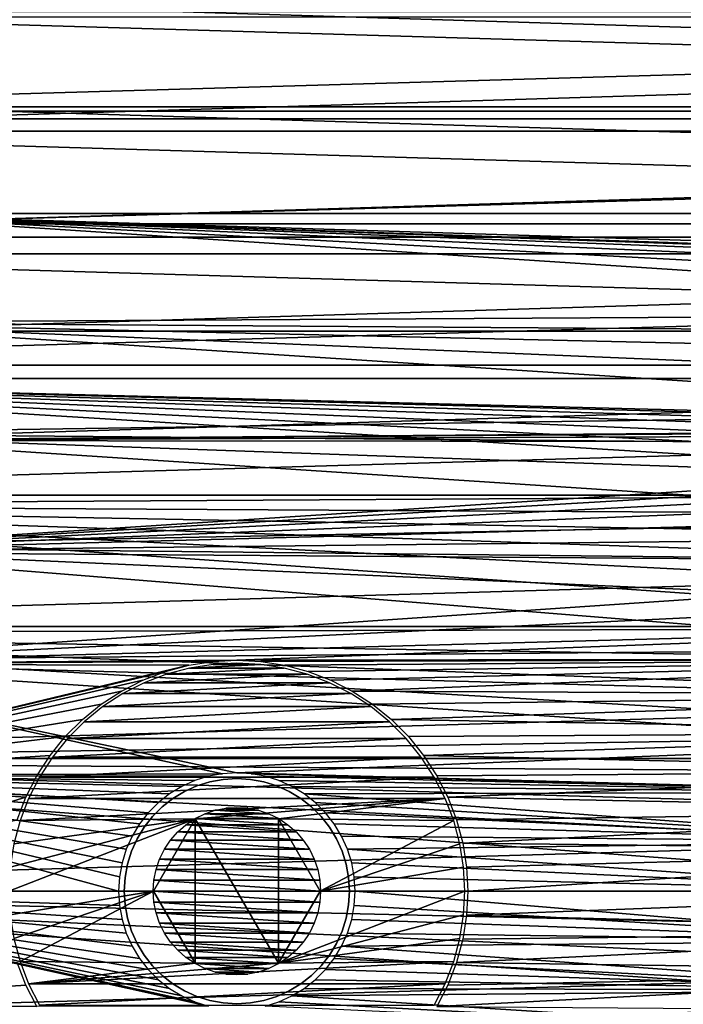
# Model space of a CAD drawing. Header units: millimetres. Extents: x -40 to 40, y -40 to 40.
# Tile 10 of 36: x -26.8 to -15.3, y -2 to 15.1. Entities that reach past the tile are written whole.
import ezdxf

# ---------------------------------------------------------------- set-up
doc = ezdxf.new("R2010")
doc.units = ezdxf.units.MM
doc.header["$LTSCALE"] = 81.481481
for name, color, linetype in [('2', 7, 'CONTINUOUS'), ('23', 7, 'CONTINUOUS'), ('25', 7, 'CONTINUOUS'), ('37', 7, 'CONTINUOUS'), ('38', 7, 'CONTINUOUS'), ('39', 7, 'CONTINUOUS'), ('40', 7, 'CONTINUOUS'), ('41', 7, 'CONTINUOUS'), ('9', 7, 'CONTINUOUS')]:
    doc.layers.add(name, color=color, linetype=linetype)

msp = doc.modelspace()

# ---------------------------------------------------------------- linework, layer by layer
at = {"layer": '2', "color": 239, "linetype": 'Continuous', "true_color": 0x3f2236}
for points in [[(36.27, 15.645), (-37.118, 13.51), (37.118, 13.51), (36.27, 15.645)], [(-36.27, 15.645), (-37.118, 13.51), (36.27, 15.645), (-36.27, 15.645)], [(37.118, 13.51), (-37.841, 11.329), (37.841, 11.329), (37.118, 13.51)], [(-37.118, 13.51), (-37.841, 11.329), (37.118, 13.51), (-37.118, 13.51)], [(37.841, 11.329), (-38.435, 9.109), (38.435, 9.109), (37.841, 11.329)], [(-37.841, 11.329), (-38.435, 9.109), (37.841, 11.329), (-37.841, 11.329)], [(38.435, 9.109), (-38.9, 6.859), (38.9, 6.859), (38.435, 9.109)], [(-38.435, 9.109), (-38.9, 6.859), (38.435, 9.109), (-38.435, 9.109)], [(38.9, 6.859), (-39.233, 4.586), (39.233, 4.586), (38.9, 6.859)], [(-38.9, 6.859), (-39.233, 4.586), (38.9, 6.859), (-38.9, 6.859)], [(-39.233, 4.586), (-39.433, 2.297), (39.233, 4.586), (-39.233, 4.586)], [(39.233, 4.586), (-39.433, 2.297), (39.433, 2.297), (39.233, 4.586)], [(-39.5, 0), (39.5, 0), (39.433, 2.297), (-39.5, 0)], [(-39.433, 2.297), (-39.5, 0), (39.433, 2.297), (-39.433, 2.297)], [(-39.433, -2.297), (39.5, 0), (-39.5, 0), (-39.433, -2.297)], [(39.433, -2.297), (39.5, 0), (-39.433, -2.297), (39.433, -2.297)]]:
    msp.add_3dface(points, dxfattribs=at)
at = {"layer": '23', "color": 7, "linetype": 'Continuous'}
for points in [[(28.192, 15.139, -480), (-29.071, 13.375, -480), (29.071, 13.375, -480), (28.192, 15.139, -480)], [(-28.192, 15.139, -480), (-29.071, 13.375, -480), (28.192, 15.139, -480), (-28.192, 15.139, -480)], [(29.071, 13.375, -480), (-29.839, 11.56, -480), (29.839, 11.56, -480), (29.071, 13.375, -480)], [(-29.071, 13.375, -480), (-29.839, 11.56, -480), (29.071, 13.375, -480), (-29.071, 13.375, -480)], [(29.839, 11.56, -480), (-30.494, 9.701, -480), (30.494, 9.701, -480), (29.839, 11.56, -480)], [(-29.839, 11.56, -480), (-30.494, 9.701, -480), (29.839, 11.56, -480), (-29.839, 11.56, -480)], [(30.494, 9.701, -480), (-31.033, 7.805, -480), (0, 8.05, -480), (30.494, 9.701, -480)], [(-30.494, 9.701, -480), (-31.033, 7.805, -480), (30.494, 9.701, -480), (-30.494, 9.701, -480)], [(0, 8.05, -480), (-31.033, 7.805, -480), (-0.702, 8.019, -480), (0, 8.05, -480)], [(-0.702, 8.019, -480), (-31.033, 7.805, -480), (-1.398, 7.928, -480), (-0.702, 8.019, -480)], [(-1.398, 7.928, -480), (-31.033, 7.805, -480), (-2.083, 7.776, -480), (-1.398, 7.928, -480)], [(-31.033, 7.805, -480), (-31.455, 5.88, -480), (-2.083, 7.776, -480), (-31.033, 7.805, -480)], [(-2.083, 7.776, -480), (-31.455, 5.88, -480), (-2.753, 7.565, -480), (-2.083, 7.776, -480)], [(-2.753, 7.565, -480), (-31.455, 5.88, -480), (-3.402, 7.296, -480), (-2.753, 7.565, -480)], [(-3.402, 7.296, -480), (-31.455, 5.88, -480), (-4.025, 6.972, -480), (-3.402, 7.296, -480)], [(-4.025, 6.972, -480), (-31.455, 5.88, -480), (-4.617, 6.594, -480), (-4.025, 6.972, -480)], [(-4.617, 6.594, -480), (-31.455, 5.88, -480), (-5.174, 6.167, -480), (-4.617, 6.594, -480)], [(-5.174, 6.167, -480), (-31.455, 5.88, -480), (-5.692, 5.692, -480), (-5.174, 6.167, -480)], [(-31.455, 5.88, -480), (-31.757, 3.932, -480), (-5.692, 5.692, -480), (-31.455, 5.88, -480)], [(-5.692, 5.692, -480), (-31.757, 3.932, -480), (-6.167, 5.174, -480), (-5.692, 5.692, -480)], [(-6.167, 5.174, -480), (-31.757, 3.932, -480), (-6.594, 4.617, -480), (-6.167, 5.174, -480)], [(-31.757, 3.932, -480), (-23, 4, -480), (-6.594, 4.617, -480), (-31.757, 3.932, -480)], [(-6.594, 4.617, -480), (-23, 4, -480), (-6.972, 4.025, -480), (-6.594, 4.617, -480)], [(-31.939, 1.97, -480), (-23.832, 3.913, -480), (-31.757, 3.932, -480), (-31.939, 1.97, -480)], [(-23.418, 3.978, -480), (-23, 4, -480), (-31.757, 3.932, -480), (-23.418, 3.978, -480)], [(-23.832, 3.913, -480), (-23.418, 3.978, -480), (-31.757, 3.932, -480), (-23.832, 3.913, -480)], [(-23, 4, -480), (-22.582, 3.978, -480), (-6.972, 4.025, -480), (-23, 4, -480)], [(-22.582, 3.978, -480), (-22.168, 3.913, -480), (-6.972, 4.025, -480), (-22.582, 3.978, -480)], [(-22.168, 3.913, -480), (-21.764, 3.804, -480), (-6.972, 4.025, -480), (-22.168, 3.913, -480)], [(-21.764, 3.804, -480), (-21.373, 3.654, -480), (-6.972, 4.025, -480), (-21.764, 3.804, -480)], [(-21.373, 3.654, -480), (-21, 3.464, -480), (-6.972, 4.025, -480), (-21.373, 3.654, -480)], [(-6.972, 4.025, -480), (-21, 3.464, -480), (-7.296, 3.402, -480), (-6.972, 4.025, -480)], [(-24.236, 3.804, -480), (-23.832, 3.913, -480), (-31.939, 1.97, -480), (-24.236, 3.804, -480)], [(-24.627, 3.654, -480), (-24.236, 3.804, -480), (-31.939, 1.97, -480), (-24.627, 3.654, -480)], [(-25, 3.464, -480), (-24.627, 3.654, -480), (-31.939, 1.97, -480), (-25, 3.464, -480)], [(-25.351, 3.236, -480), (-25, 3.464, -480), (-31.939, 1.97, -480), (-25.351, 3.236, -480)], [(-21, 3.464, -480), (-20.649, 3.236, -480), (-7.296, 3.402, -480), (-21, 3.464, -480)], [(-20.649, 3.236, -480), (-20.323, 2.973, -480), (-7.296, 3.402, -480), (-20.649, 3.236, -480)], [(-7.296, 3.402, -480), (-20.323, 2.973, -480), (-7.565, 2.753, -480), (-7.296, 3.402, -480)], [(-25.677, 2.973, -480), (-25.351, 3.236, -480), (-31.939, 1.97, -480), (-25.677, 2.973, -480)], [(-25.973, 2.677, -480), (-25.677, 2.973, -480), (-31.939, 1.97, -480), (-25.973, 2.677, -480)], [(-20.323, 2.973, -480), (-20.027, 2.677, -480), (-7.565, 2.753, -480), (-20.323, 2.973, -480)], [(-20.027, 2.677, -480), (-19.764, 2.351, -480), (-7.565, 2.753, -480), (-20.027, 2.677, -480)], [(-7.565, 2.753, -480), (-19.764, 2.351, -480), (-7.776, 2.083, -480), (-7.565, 2.753, -480)], [(-26.236, 2.351, -480), (-25.973, 2.677, -480), (-31.939, 1.97, -480), (-26.236, 2.351, -480)], [(-26.464, 2, -480), (-26.236, 2.351, -480), (-31.939, 1.97, -480), (-26.464, 2, -480)], [(-19.764, 2.351, -480), (-19.536, 2, -480), (-7.776, 2.083, -480), (-19.764, 2.351, -480)], [(-19.536, 2, -480), (-19.346, 1.627, -480), (-7.776, 2.083, -480), (-19.536, 2, -480)], [(-7.776, 2.083, -480), (-19.346, 1.627, -480), (-7.928, 1.398, -480), (-7.776, 2.083, -480)], [(-32, 0, -480), (-26.654, 1.627, -480), (-31.939, 1.97, -480), (-32, 0, -480)], [(-26.654, 1.627, -480), (-26.464, 2, -480), (-31.939, 1.97, -480), (-26.654, 1.627, -480)], [(-26.804, 1.236, -480), (-26.654, 1.627, -480), (-32, 0, -480), (-26.804, 1.236, -480)], [(-19.346, 1.627, -480), (-19.196, 1.236, -480), (-7.928, 1.398, -480), (-19.346, 1.627, -480)], [(-19.196, 1.236, -480), (-19.087, 0.832, -480), (-7.928, 1.398, -480), (-19.196, 1.236, -480)], [(-7.928, 1.398, -480), (-19.087, 0.832, -480), (-8.019, 0.702, -480), (-7.928, 1.398, -480)], [(-19.087, 0.832, -480), (-19.022, 0.418, -480), (-8.019, 0.702, -480), (-19.087, 0.832, -480)], [(-19.022, 0.418, -480), (-19, 0, -480), (-8.019, 0.702, -480), (-19.022, 0.418, -480)], [(-19, 0, -480), (-8.05, 0, -480), (-8.019, 0.702, -480), (-19, 0, -480)], [(-8.05, 0, -480), (-19.022, -0.418, -480), (-8.019, -0.702, -480), (-8.05, 0, -480)], [(-19, 0, -480), (-19.022, -0.418, -480), (-8.05, 0, -480), (-19, 0, -480)], [(-19.022, -0.418, -480), (-19.087, -0.832, -480), (-8.019, -0.702, -480), (-19.022, -0.418, -480)], [(-8.019, -0.702, -480), (-19.196, -1.236, -480), (-7.928, -1.398, -480), (-8.019, -0.702, -480)], [(-19.087, -0.832, -480), (-19.196, -1.236, -480), (-8.019, -0.702, -480), (-19.087, -0.832, -480)], [(-26.654, -1.627, -480), (-26.804, -1.236, -480), (-31.939, -1.97, -480), (-26.654, -1.627, -480)], [(-19.196, -1.236, -480), (-19.346, -1.627, -480), (-7.928, -1.398, -480), (-19.196, -1.236, -480)], [(-7.928, -1.398, -480), (-19.536, -2, -480), (-7.776, -2.083, -480), (-7.928, -1.398, -480)], [(-19.346, -1.627, -480), (-19.536, -2, -480), (-7.928, -1.398, -480), (-19.346, -1.627, -480)], [(-26.464, -2, -480), (-26.654, -1.627, -480), (-31.939, -1.97, -480), (-26.464, -2, -480)]]:
    msp.add_3dface(points, dxfattribs=at)
at = {"layer": '25', "color": 7, "linetype": 'Continuous'}
for points in [[(-29.525, 13.584, -483), (-28.633, 15.376, -483), (29.525, 13.584, -483), (-29.525, 13.584, -483)], [(-28.633, 15.376, -483), (28.633, 15.376, -483), (29.525, 13.584, -483), (-28.633, 15.376, -483)], [(-30.305, 11.74, -483), (-29.525, 13.584, -483), (30.305, 11.74, -483), (-30.305, 11.74, -483)], [(-29.525, 13.584, -483), (29.525, 13.584, -483), (30.305, 11.74, -483), (-29.525, 13.584, -483)], [(-30.971, 9.852, -483), (-30.305, 11.74, -483), (-3.794, 10.005, -483), (-30.971, 9.852, -483)], [(-30.305, 11.74, -483), (30.305, 11.74, -483), (30.971, 9.852, -483), (-30.305, 11.74, -483)], [(-0.431, 10.691, -483), (-30.305, 11.74, -483), (0.431, 10.691, -483), (-0.431, 10.691, -483)], [(-1.29, 10.622, -483), (-30.305, 11.74, -483), (-0.431, 10.691, -483), (-1.29, 10.622, -483)], [(-2.14, 10.484, -483), (-30.305, 11.74, -483), (-1.29, 10.622, -483), (-2.14, 10.484, -483)], [(-2.977, 10.278, -483), (-30.305, 11.74, -483), (-2.14, 10.484, -483), (-2.977, 10.278, -483)], [(-3.794, 10.005, -483), (-30.305, 11.74, -483), (-2.977, 10.278, -483), (-3.794, 10.005, -483)], [(-30.305, 11.74, -483), (30.971, 9.852, -483), (0.431, 10.691, -483), (-30.305, 11.74, -483)], [(-4.587, 9.667, -483), (-30.971, 9.852, -483), (-3.794, 10.005, -483), (-4.587, 9.667, -483)], [(-31.518, 7.927, -483), (-30.971, 9.852, -483), (-6.767, 8.288, -483), (-31.518, 7.927, -483)], [(-6.767, 8.288, -483), (-30.971, 9.852, -483), (-6.078, 8.806, -483), (-6.767, 8.288, -483)], [(-6.078, 8.806, -483), (-30.971, 9.852, -483), (-5.35, 9.266, -483), (-6.078, 8.806, -483)], [(-5.35, 9.266, -483), (-30.971, 9.852, -483), (-4.587, 9.667, -483), (-5.35, 9.266, -483)], [(-7.412, 7.717, -483), (-31.518, 7.927, -483), (-6.767, 8.288, -483), (-7.412, 7.717, -483)], [(-31.947, 5.972, -483), (-31.518, 7.927, -483), (-8.554, 6.428, -483), (-31.947, 5.972, -483)], [(-8.554, 6.428, -483), (-31.518, 7.927, -483), (-8.009, 7.095, -483), (-8.554, 6.428, -483)], [(-8.009, 7.095, -483), (-31.518, 7.927, -483), (-7.412, 7.717, -483), (-8.009, 7.095, -483)], [(-9.044, 5.719, -483), (-31.947, 5.972, -483), (-8.554, 6.428, -483), (-9.044, 5.719, -483)], [(-32.254, 3.994, -483), (-31.947, 5.972, -483), (-9.844, 4.194, -483), (-32.254, 3.994, -483)], [(-9.844, 4.194, -483), (-31.947, 5.972, -483), (-9.475, 4.972, -483), (-9.844, 4.194, -483)], [(-9.475, 4.972, -483), (-31.947, 5.972, -483), (-9.044, 5.719, -483), (-9.475, 4.972, -483)], [(-10.149, 3.388, -483), (-32.254, 3.994, -483), (-9.844, 4.194, -483), (-10.149, 3.388, -483)], [(-32.438, 2.001, -483), (-32.254, 3.994, -483), (-23.247, 2.035, -483), (-32.438, 2.001, -483)], [(-23.247, 2.035, -483), (-32.254, 3.994, -483), (-23, 2.05, -483), (-23.247, 2.035, -483)], [(-23, 2.05, -483), (-32.254, 3.994, -483), (-10.389, 2.56, -483), (-23, 2.05, -483)], [(-10.389, 2.56, -483), (-32.254, 3.994, -483), (-10.149, 3.388, -483), (-10.389, 2.56, -483)], [(-10.561, 1.716, -483), (-23, 2.05, -483), (-10.389, 2.56, -483), (-10.561, 1.716, -483)], [(-22.753, 2.035, -483), (-23, 2.05, -483), (-10.561, 1.716, -483), (-22.753, 2.035, -483)], [(-32.5, 0, -483), (-32.438, 2.001, -483), (-25.05, 0, -483), (-32.5, 0, -483)], [(-23.491, 1.99, -483), (-32.438, 2.001, -483), (-23.247, 2.035, -483), (-23.491, 1.99, -483)], [(-24.687, 1.165, -483), (-32.438, 2.001, -483), (-24.534, 1.359, -483), (-24.687, 1.165, -483)], [(-24.534, 1.359, -483), (-32.438, 2.001, -483), (-24.359, 1.534, -483), (-24.534, 1.359, -483)], [(-24.359, 1.534, -483), (-32.438, 2.001, -483), (-24.165, 1.687, -483), (-24.359, 1.534, -483)], [(-24.165, 1.687, -483), (-32.438, 2.001, -483), (-23.953, 1.815, -483), (-24.165, 1.687, -483)], [(-23.953, 1.815, -483), (-32.438, 2.001, -483), (-23.727, 1.917, -483), (-23.953, 1.815, -483)], [(-23.727, 1.917, -483), (-32.438, 2.001, -483), (-23.491, 1.99, -483), (-23.727, 1.917, -483)], [(-24.815, 0.953, -483), (-32.438, 2.001, -483), (-24.687, 1.165, -483), (-24.815, 0.953, -483)], [(-25.05, 0, -483), (-32.438, 2.001, -483), (-25.035, 0.247, -483), (-25.05, 0, -483)], [(-25.035, 0.247, -483), (-32.438, 2.001, -483), (-24.99, 0.491, -483), (-25.035, 0.247, -483)], [(-24.99, 0.491, -483), (-32.438, 2.001, -483), (-24.917, 0.727, -483), (-24.99, 0.491, -483)], [(-24.917, 0.727, -483), (-32.438, 2.001, -483), (-24.815, 0.953, -483), (-24.917, 0.727, -483)], [(-22.509, 1.99, -483), (-22.753, 2.035, -483), (-10.561, 1.716, -483), (-22.509, 1.99, -483)], [(-22.273, 1.917, -483), (-22.509, 1.99, -483), (-10.561, 1.716, -483), (-22.273, 1.917, -483)], [(-22.047, 1.815, -483), (-22.273, 1.917, -483), (-10.561, 1.716, -483), (-22.047, 1.815, -483)], [(-21.835, 1.687, -483), (-22.047, 1.815, -483), (-10.561, 1.716, -483), (-21.835, 1.687, -483)], [(-10.665, 0.861, -483), (-21.835, 1.687, -483), (-10.561, 1.716, -483), (-10.665, 0.861, -483)], [(-21.641, 1.534, -483), (-21.835, 1.687, -483), (-10.665, 0.861, -483), (-21.641, 1.534, -483)], [(-21.466, 1.359, -483), (-21.641, 1.534, -483), (-10.665, 0.861, -483), (-21.466, 1.359, -483)], [(-21.313, 1.165, -483), (-21.466, 1.359, -483), (-10.665, 0.861, -483), (-21.313, 1.165, -483)], [(-21.185, 0.953, -483), (-21.313, 1.165, -483), (-10.665, 0.861, -483), (-21.185, 0.953, -483)], [(-21.083, 0.727, -483), (-21.185, 0.953, -483), (-10.665, 0.861, -483), (-21.083, 0.727, -483)], [(-10.7, 0, -483), (-21.083, 0.727, -483), (-10.665, 0.861, -483), (-10.7, 0, -483)], [(-21.01, 0.491, -483), (-21.083, 0.727, -483), (-10.7, 0, -483), (-21.01, 0.491, -483)], [(-20.965, 0.247, -483), (-21.01, 0.491, -483), (-10.7, 0, -483), (-20.965, 0.247, -483)], [(-20.95, 0, -483), (-20.965, 0.247, -483), (-10.7, 0, -483), (-20.95, 0, -483)], [(-32.438, -2.001, -483), (-32.5, 0, -483), (-23.491, -1.99, -483), (-32.438, -2.001, -483)], [(-23.491, -1.99, -483), (-32.5, 0, -483), (-23.727, -1.917, -483), (-23.491, -1.99, -483)], [(-23.727, -1.917, -483), (-32.5, 0, -483), (-23.953, -1.815, -483), (-23.727, -1.917, -483)], [(-23.953, -1.815, -483), (-32.5, 0, -483), (-24.165, -1.687, -483), (-23.953, -1.815, -483)], [(-24.165, -1.687, -483), (-32.5, 0, -483), (-24.359, -1.534, -483), (-24.165, -1.687, -483)], [(-24.359, -1.534, -483), (-32.5, 0, -483), (-24.534, -1.359, -483), (-24.359, -1.534, -483)], [(-24.534, -1.359, -483), (-32.5, 0, -483), (-24.687, -1.165, -483), (-24.534, -1.359, -483)], [(-24.687, -1.165, -483), (-32.5, 0, -483), (-24.815, -0.953, -483), (-24.687, -1.165, -483)], [(-24.815, -0.953, -483), (-32.5, 0, -483), (-24.917, -0.727, -483), (-24.815, -0.953, -483)], [(-24.917, -0.727, -483), (-32.5, 0, -483), (-24.99, -0.491, -483), (-24.917, -0.727, -483)], [(-24.99, -0.491, -483), (-32.5, 0, -483), (-25.035, -0.247, -483), (-24.99, -0.491, -483)], [(-25.035, -0.247, -483), (-32.5, 0, -483), (-25.05, 0, -483), (-25.035, -0.247, -483)], [(-20.965, -0.247, -483), (-20.95, 0, -483), (-10.665, -0.861, -483), (-20.965, -0.247, -483)], [(-20.95, 0, -483), (-10.7, 0, -483), (-10.665, -0.861, -483), (-20.95, 0, -483)], [(-21.01, -0.491, -483), (-20.965, -0.247, -483), (-10.665, -0.861, -483), (-21.01, -0.491, -483)], [(-21.083, -0.727, -483), (-21.01, -0.491, -483), (-10.665, -0.861, -483), (-21.083, -0.727, -483)], [(-21.185, -0.953, -483), (-21.083, -0.727, -483), (-10.665, -0.861, -483), (-21.185, -0.953, -483)], [(-21.313, -1.165, -483), (-21.185, -0.953, -483), (-10.561, -1.716, -483), (-21.313, -1.165, -483)], [(-10.561, -1.716, -483), (-21.185, -0.953, -483), (-10.665, -0.861, -483), (-10.561, -1.716, -483)], [(-21.466, -1.359, -483), (-21.313, -1.165, -483), (-10.561, -1.716, -483), (-21.466, -1.359, -483)], [(-21.641, -1.534, -483), (-21.466, -1.359, -483), (-10.561, -1.716, -483), (-21.641, -1.534, -483)], [(-21.835, -1.687, -483), (-21.641, -1.534, -483), (-10.561, -1.716, -483), (-21.835, -1.687, -483)], [(-22.047, -1.815, -483), (-21.835, -1.687, -483), (-10.561, -1.716, -483), (-22.047, -1.815, -483)], [(-22.273, -1.917, -483), (-22.047, -1.815, -483), (-10.389, -2.56, -483), (-22.273, -1.917, -483)], [(-10.389, -2.56, -483), (-22.047, -1.815, -483), (-10.561, -1.716, -483), (-10.389, -2.56, -483)], [(-22.509, -1.99, -483), (-22.273, -1.917, -483), (-10.389, -2.56, -483), (-22.509, -1.99, -483)]]:
    msp.add_3dface(points, dxfattribs=at)
at = {"layer": '37', "color": 253, "linetype": 'Continuous', "true_color": 0xaab4c3}
for points in [[(-23.375, 1.401, -490), (-22.445, 1.34, -490), (-23.555, 1.34, -490), (-23.375, 1.401, -490)], [(-23.189, 1.438, -490), (-22.625, 1.401, -490), (-23.375, 1.401, -490), (-23.189, 1.438, -490)], [(-22.625, 1.401, -490), (-22.445, 1.34, -490), (-23.375, 1.401, -490), (-22.625, 1.401, -490)], [(-23, 1.45, -490), (-22.811, 1.438, -490), (-23.189, 1.438, -490), (-23, 1.45, -490)], [(-22.811, 1.438, -490), (-22.625, 1.401, -490), (-23.189, 1.438, -490), (-22.811, 1.438, -490)], [(-23.725, 1.256, -490), (-22.117, 1.15, -490), (-23.883, 1.15, -490), (-23.725, 1.256, -490)], [(-23.555, 1.34, -490), (-22.275, 1.256, -490), (-23.725, 1.256, -490), (-23.555, 1.34, -490)], [(-22.275, 1.256, -490), (-22.117, 1.15, -490), (-23.725, 1.256, -490), (-22.275, 1.256, -490)], [(-22.445, 1.34, -490), (-22.275, 1.256, -490), (-23.555, 1.34, -490), (-22.445, 1.34, -490)], [(-24.025, 1.025, -490), (-21.85, 0.883, -490), (-24.15, 0.883, -490), (-24.025, 1.025, -490)], [(-23.883, 1.15, -490), (-21.975, 1.025, -490), (-24.025, 1.025, -490), (-23.883, 1.15, -490)], [(-21.975, 1.025, -490), (-21.85, 0.883, -490), (-24.025, 1.025, -490), (-21.975, 1.025, -490)], [(-22.117, 1.15, -490), (-21.975, 1.025, -490), (-23.883, 1.15, -490), (-22.117, 1.15, -490)], [(-24.15, 0.883, -490), (-21.744, 0.725, -490), (-24.256, 0.725, -490), (-24.15, 0.883, -490)], [(-21.85, 0.883, -490), (-21.744, 0.725, -490), (-24.15, 0.883, -490), (-21.85, 0.883, -490)], [(-24.256, 0.725, -490), (-21.66, 0.555, -490), (-24.34, 0.555, -490), (-24.256, 0.725, -490)], [(-21.744, 0.725, -490), (-21.66, 0.555, -490), (-24.256, 0.725, -490), (-21.744, 0.725, -490)], [(-24.34, 0.555, -490), (-21.599, 0.375, -490), (-24.401, 0.375, -490), (-24.34, 0.555, -490)], [(-21.66, 0.555, -490), (-21.599, 0.375, -490), (-24.34, 0.555, -490), (-21.66, 0.555, -490)], [(-24.401, 0.375, -490), (-21.562, 0.189, -490), (-24.438, 0.189, -490), (-24.401, 0.375, -490)], [(-21.599, 0.375, -490), (-21.562, 0.189, -490), (-24.401, 0.375, -490), (-21.599, 0.375, -490)], [(-24.438, 0.189, -490), (-21.55, 0, -490), (-24.45, 0, -490), (-24.438, 0.189, -490)], [(-21.562, 0.189, -490), (-21.55, 0, -490), (-24.438, 0.189, -490), (-21.562, 0.189, -490)], [(-24.438, -0.189, -490), (-24.45, 0, -490), (-21.562, -0.189, -490), (-24.438, -0.189, -490)], [(-24.45, 0, -490), (-21.55, 0, -490), (-21.562, -0.189, -490), (-24.45, 0, -490)], [(-21.599, -0.375, -490), (-24.438, -0.189, -490), (-21.562, -0.189, -490), (-21.599, -0.375, -490)], [(-24.401, -0.375, -490), (-24.438, -0.189, -490), (-21.599, -0.375, -490), (-24.401, -0.375, -490)], [(-21.66, -0.555, -490), (-24.401, -0.375, -490), (-21.599, -0.375, -490), (-21.66, -0.555, -490)], [(-24.34, -0.555, -490), (-24.401, -0.375, -490), (-21.66, -0.555, -490), (-24.34, -0.555, -490)], [(-21.744, -0.725, -490), (-24.34, -0.555, -490), (-21.66, -0.555, -490), (-21.744, -0.725, -490)], [(-24.256, -0.725, -490), (-24.34, -0.555, -490), (-21.744, -0.725, -490), (-24.256, -0.725, -490)], [(-21.85, -0.883, -490), (-24.256, -0.725, -490), (-21.744, -0.725, -490), (-21.85, -0.883, -490)], [(-24.15, -0.883, -490), (-24.256, -0.725, -490), (-21.85, -0.883, -490), (-24.15, -0.883, -490)], [(-24.025, -1.025, -490), (-24.15, -0.883, -490), (-21.975, -1.025, -490), (-24.025, -1.025, -490)], [(-21.975, -1.025, -490), (-24.15, -0.883, -490), (-21.85, -0.883, -490), (-21.975, -1.025, -490)], [(-22.117, -1.15, -490), (-24.025, -1.025, -490), (-21.975, -1.025, -490), (-22.117, -1.15, -490)], [(-23.883, -1.15, -490), (-24.025, -1.025, -490), (-22.117, -1.15, -490), (-23.883, -1.15, -490)], [(-22.275, -1.256, -490), (-23.883, -1.15, -490), (-22.117, -1.15, -490), (-22.275, -1.256, -490)], [(-23.725, -1.256, -490), (-23.883, -1.15, -490), (-22.275, -1.256, -490), (-23.725, -1.256, -490)], [(-22.445, -1.34, -490), (-23.725, -1.256, -490), (-22.275, -1.256, -490), (-22.445, -1.34, -490)], [(-23.555, -1.34, -490), (-23.725, -1.256, -490), (-22.445, -1.34, -490), (-23.555, -1.34, -490)], [(-22.625, -1.401, -490), (-23.555, -1.34, -490), (-22.445, -1.34, -490), (-22.625, -1.401, -490)], [(-23.375, -1.401, -490), (-23.555, -1.34, -490), (-22.625, -1.401, -490), (-23.375, -1.401, -490)], [(-22.811, -1.438, -490), (-23.375, -1.401, -490), (-22.625, -1.401, -490), (-22.811, -1.438, -490)], [(-23.189, -1.438, -490), (-23.375, -1.401, -490), (-22.811, -1.438, -490), (-23.189, -1.438, -490)], [(-23, -1.45, -490), (-23.189, -1.438, -490), (-22.811, -1.438, -490), (-23, -1.45, -490)]]:
    msp.add_3dface(points, dxfattribs=at)
at = {"layer": '38', "color": 253, "linetype": 'Continuous', "true_color": 0xaab4c3}
for points in [[(-23.691, 1.823, -489.5), (-23.467, 1.893, -482.85), (-23.467, 1.893, -489.5), (-23.691, 1.823, -489.5)], [(-23.691, 1.823, -482.85), (-23.467, 1.893, -482.85), (-23.691, 1.823, -489.5), (-23.691, 1.823, -482.85)], [(-23.467, 1.893, -489.5), (-23.235, 1.936, -482.85), (-23.235, 1.936, -489.5), (-23.467, 1.893, -489.5)], [(-23.467, 1.893, -482.85), (-23.235, 1.936, -482.85), (-23.467, 1.893, -489.5), (-23.467, 1.893, -482.85)], [(-23.235, 1.936, -489.5), (-23, 1.95, -482.85), (-23, 1.95, -489.5), (-23.235, 1.936, -489.5)], [(-23.235, 1.936, -482.85), (-23, 1.95, -482.85), (-23.235, 1.936, -489.5), (-23.235, 1.936, -482.85)], [(-23, 1.95, -489.5), (-22.765, 1.936, -482.85), (-22.765, 1.936, -489.5), (-23, 1.95, -489.5)], [(-23, 1.95, -482.85), (-22.765, 1.936, -482.85), (-23, 1.95, -489.5), (-23, 1.95, -482.85)], [(-22.765, 1.936, -489.5), (-22.533, 1.893, -482.85), (-22.533, 1.893, -489.5), (-22.765, 1.936, -489.5)], [(-22.765, 1.936, -482.85), (-22.533, 1.893, -482.85), (-22.765, 1.936, -489.5), (-22.765, 1.936, -482.85)], [(-22.533, 1.893, -489.5), (-22.309, 1.823, -482.85), (-22.309, 1.823, -489.5), (-22.533, 1.893, -489.5)], [(-22.533, 1.893, -482.85), (-22.309, 1.823, -482.85), (-22.533, 1.893, -489.5), (-22.533, 1.893, -482.85)], [(-24.108, 1.605, -482.85), (-23.906, 1.727, -482.85), (-24.108, 1.605, -489.5), (-24.108, 1.605, -482.85)], [(-24.108, 1.605, -489.5), (-23.906, 1.727, -482.85), (-23.906, 1.727, -489.5), (-24.108, 1.605, -489.5)], [(-23.906, 1.727, -482.85), (-23.691, 1.823, -482.85), (-23.906, 1.727, -489.5), (-23.906, 1.727, -482.85)], [(-23.906, 1.727, -489.5), (-23.691, 1.823, -482.85), (-23.691, 1.823, -489.5), (-23.906, 1.727, -489.5)], [(-22.309, 1.823, -489.5), (-22.094, 1.727, -482.85), (-22.094, 1.727, -489.5), (-22.309, 1.823, -489.5)], [(-22.309, 1.823, -482.85), (-22.094, 1.727, -482.85), (-22.309, 1.823, -489.5), (-22.309, 1.823, -482.85)], [(-22.094, 1.727, -482.85), (-21.892, 1.605, -482.85), (-22.094, 1.727, -489.5), (-22.094, 1.727, -482.85)], [(-22.094, 1.727, -489.5), (-21.892, 1.605, -482.85), (-21.892, 1.605, -489.5), (-22.094, 1.727, -489.5)], [(-24.293, 1.46, -482.85), (-24.108, 1.605, -482.85), (-24.293, 1.46, -489.5), (-24.293, 1.46, -482.85)], [(-24.293, 1.46, -489.5), (-24.108, 1.605, -482.85), (-24.108, 1.605, -489.5), (-24.293, 1.46, -489.5)], [(-21.892, 1.605, -482.85), (-21.707, 1.46, -482.85), (-21.707, 1.46, -489.5), (-21.892, 1.605, -482.85)], [(-21.892, 1.605, -489.5), (-21.892, 1.605, -482.85), (-21.707, 1.46, -489.5), (-21.892, 1.605, -489.5)], [(-24.46, 1.293, -482.85), (-24.293, 1.46, -482.85), (-24.46, 1.293, -489.5), (-24.46, 1.293, -482.85)], [(-24.46, 1.293, -489.5), (-24.293, 1.46, -482.85), (-24.293, 1.46, -489.5), (-24.46, 1.293, -489.5)], [(-21.707, 1.46, -482.85), (-21.54, 1.293, -482.85), (-21.54, 1.293, -489.5), (-21.707, 1.46, -482.85)], [(-21.707, 1.46, -489.5), (-21.707, 1.46, -482.85), (-21.54, 1.293, -489.5), (-21.707, 1.46, -489.5)], [(-24.605, 1.108, -489.5), (-24.46, 1.293, -482.85), (-24.46, 1.293, -489.5), (-24.605, 1.108, -489.5)], [(-24.605, 1.108, -482.85), (-24.46, 1.293, -482.85), (-24.605, 1.108, -489.5), (-24.605, 1.108, -482.85)], [(-21.54, 1.293, -482.85), (-21.395, 1.108, -482.85), (-21.395, 1.108, -489.5), (-21.54, 1.293, -482.85)], [(-21.54, 1.293, -489.5), (-21.54, 1.293, -482.85), (-21.395, 1.108, -489.5), (-21.54, 1.293, -489.5)], [(-24.727, 0.906, -489.5), (-24.605, 1.108, -482.85), (-24.605, 1.108, -489.5), (-24.727, 0.906, -489.5)], [(-24.727, 0.906, -482.85), (-24.605, 1.108, -482.85), (-24.727, 0.906, -489.5), (-24.727, 0.906, -482.85)], [(-21.395, 1.108, -489.5), (-21.395, 1.108, -482.85), (-21.273, 0.906, -489.5), (-21.395, 1.108, -489.5)], [(-21.395, 1.108, -482.85), (-21.273, 0.906, -482.85), (-21.273, 0.906, -489.5), (-21.395, 1.108, -482.85)], [(-24.823, 0.691, -489.5), (-24.727, 0.906, -482.85), (-24.727, 0.906, -489.5), (-24.823, 0.691, -489.5)], [(-24.823, 0.691, -482.85), (-24.727, 0.906, -482.85), (-24.823, 0.691, -489.5), (-24.823, 0.691, -482.85)], [(-21.273, 0.906, -489.5), (-21.273, 0.906, -482.85), (-21.177, 0.691, -489.5), (-21.273, 0.906, -489.5)], [(-21.273, 0.906, -482.85), (-21.177, 0.691, -482.85), (-21.177, 0.691, -489.5), (-21.273, 0.906, -482.85)], [(-24.893, 0.467, -489.5), (-24.823, 0.691, -482.85), (-24.823, 0.691, -489.5), (-24.893, 0.467, -489.5)], [(-24.893, 0.467, -482.85), (-24.823, 0.691, -482.85), (-24.893, 0.467, -489.5), (-24.893, 0.467, -482.85)], [(-21.177, 0.691, -489.5), (-21.177, 0.691, -482.85), (-21.107, 0.467, -489.5), (-21.177, 0.691, -489.5)], [(-21.177, 0.691, -482.85), (-21.107, 0.467, -482.85), (-21.107, 0.467, -489.5), (-21.177, 0.691, -482.85)], [(-24.936, 0.235, -489.5), (-24.893, 0.467, -482.85), (-24.893, 0.467, -489.5), (-24.936, 0.235, -489.5)], [(-24.936, 0.235, -482.85), (-24.893, 0.467, -482.85), (-24.936, 0.235, -489.5), (-24.936, 0.235, -482.85)], [(-21.107, 0.467, -489.5), (-21.107, 0.467, -482.85), (-21.064, 0.235, -489.5), (-21.107, 0.467, -489.5)], [(-21.107, 0.467, -482.85), (-21.064, 0.235, -482.85), (-21.064, 0.235, -489.5), (-21.107, 0.467, -482.85)], [(-24.95, 0, -489.5), (-24.936, 0.235, -482.85), (-24.936, 0.235, -489.5), (-24.95, 0, -489.5)], [(-24.95, 0, -482.85), (-24.936, 0.235, -482.85), (-24.95, 0, -489.5), (-24.95, 0, -482.85)], [(-21.064, 0.235, -482.85), (-21.05, 0, -482.85), (-21.064, 0.235, -489.5), (-21.064, 0.235, -482.85)], [(-21.05, 0, -482.85), (-21.05, 0, -489.5), (-21.064, 0.235, -489.5), (-21.05, 0, -482.85)]]:
    msp.add_3dface(points, dxfattribs=at)
at = {"layer": '39', "color": 253, "linetype": 'Continuous', "true_color": 0xaab4c3}
for points in [[(-22.587, 3.928, -480), (-23.821, 3.864, -480), (-22.179, 3.864, -480), (-22.587, 3.928, -480)], [(-23.413, 3.928, -480), (-23.821, 3.864, -480), (-22.587, 3.928, -480), (-23.413, 3.928, -480)], [(-23, 3.95, -480), (-23.413, 3.928, -480), (-22.587, 3.928, -480), (-23, 3.95, -480)], [(-21.779, 3.757, -480), (-24.606, 3.609, -480), (-21.394, 3.609, -480), (-21.779, 3.757, -480)], [(-24.221, 3.757, -480), (-24.606, 3.609, -480), (-21.779, 3.757, -480), (-24.221, 3.757, -480)], [(-22.179, 3.864, -480), (-24.221, 3.757, -480), (-21.779, 3.757, -480), (-22.179, 3.864, -480)], [(-23.821, 3.864, -480), (-24.221, 3.757, -480), (-22.179, 3.864, -480), (-23.821, 3.864, -480)], [(-21.394, 3.609, -480), (-24.975, 3.421, -480), (-21.025, 3.421, -480), (-21.394, 3.609, -480)], [(-24.606, 3.609, -480), (-24.975, 3.421, -480), (-21.394, 3.609, -480), (-24.606, 3.609, -480)], [(-21.025, 3.421, -480), (-25.322, 3.196, -480), (-20.678, 3.196, -480), (-21.025, 3.421, -480)], [(-24.975, 3.421, -480), (-25.322, 3.196, -480), (-21.025, 3.421, -480), (-24.975, 3.421, -480)], [(-25.322, 3.196, -480), (-25.643, 2.935, -480), (-20.678, 3.196, -480), (-25.322, 3.196, -480)], [(-20.678, 3.196, -480), (-25.643, 2.935, -480), (-20.357, 2.935, -480), (-20.678, 3.196, -480)], [(-25.643, 2.935, -480), (-25.935, 2.643, -480), (-20.357, 2.935, -480), (-25.643, 2.935, -480)], [(-20.357, 2.935, -480), (-25.935, 2.643, -480), (-20.065, 2.643, -480), (-20.357, 2.935, -480)], [(-25.935, 2.643, -480), (-26.196, 2.322, -480), (-20.065, 2.643, -480), (-25.935, 2.643, -480)], [(-20.065, 2.643, -480), (-26.196, 2.322, -480), (-19.804, 2.322, -480), (-20.065, 2.643, -480)], [(-26.196, 2.322, -480), (-26.421, 1.975, -480), (-19.804, 2.322, -480), (-26.196, 2.322, -480)], [(-19.804, 2.322, -480), (-26.421, 1.975, -480), (-19.579, 1.975, -480), (-19.804, 2.322, -480)], [(-26.421, 1.975, -480), (-26.609, 1.606, -480), (-19.579, 1.975, -480), (-26.421, 1.975, -480)], [(-19.579, 1.975, -480), (-26.609, 1.606, -480), (-19.391, 1.606, -480), (-19.579, 1.975, -480)], [(-19.391, 1.606, -480), (-26.757, 1.221, -480), (-23.722, 1.25, -480), (-19.391, 1.606, -480)], [(-26.609, 1.606, -480), (-26.757, 1.221, -480), (-19.391, 1.606, -480), (-26.609, 1.606, -480)], [(-22.278, 1.25, -480), (-19.391, 1.606, -480), (-23.722, 1.25, -480), (-22.278, 1.25, -480)], [(-19.243, 1.221, -480), (-19.391, 1.606, -480), (-22.278, 1.25, -480), (-19.243, 1.221, -480)], [(-23.722, 1.25, -480), (-26.95, 0, -480), (-24.443, 0, -480), (-23.722, 1.25, -480)], [(-26.928, 0.413, -480), (-26.95, 0, -480), (-23.722, 1.25, -480), (-26.928, 0.413, -480)], [(-26.864, 0.821, -480), (-26.928, 0.413, -480), (-23.722, 1.25, -480), (-26.864, 0.821, -480)], [(-26.757, 1.221, -480), (-26.864, 0.821, -480), (-23.722, 1.25, -480), (-26.757, 1.221, -480)], [(-21.557, 0, -480), (-19.243, 1.221, -480), (-22.278, 1.25, -480), (-21.557, 0, -480)], [(-19.136, 0.821, -480), (-19.243, 1.221, -480), (-21.557, 0, -480), (-19.136, 0.821, -480)], [(-19.072, 0.413, -480), (-19.136, 0.821, -480), (-21.557, 0, -480), (-19.072, 0.413, -480)], [(-19.05, 0, -480), (-19.072, 0.413, -480), (-21.557, 0, -480), (-19.05, 0, -480)], [(-26.95, 0, -480), (-26.928, -0.413, -480), (-24.443, 0, -480), (-26.95, 0, -480)], [(-26.928, -0.413, -480), (-26.864, -0.821, -480), (-24.443, 0, -480), (-26.928, -0.413, -480)], [(-26.864, -0.821, -480), (-26.757, -1.221, -480), (-24.443, 0, -480), (-26.864, -0.821, -480)], [(-26.757, -1.221, -480), (-23.722, -1.25, -480), (-24.443, 0, -480), (-26.757, -1.221, -480)], [(-22.278, -1.25, -480), (-19.05, 0, -480), (-21.557, 0, -480), (-22.278, -1.25, -480)], [(-19.072, -0.413, -480), (-19.05, 0, -480), (-22.278, -1.25, -480), (-19.072, -0.413, -480)], [(-19.136, -0.821, -480), (-19.072, -0.413, -480), (-22.278, -1.25, -480), (-19.136, -0.821, -480)], [(-19.243, -1.221, -480), (-19.136, -0.821, -480), (-22.278, -1.25, -480), (-19.243, -1.221, -480)], [(-26.757, -1.221, -480), (-26.609, -1.606, -480), (-23.722, -1.25, -480), (-26.757, -1.221, -480)], [(-26.609, -1.606, -480), (-19.243, -1.221, -480), (-22.278, -1.25, -480), (-26.609, -1.606, -480)], [(-19.391, -1.606, -480), (-19.243, -1.221, -480), (-26.609, -1.606, -480), (-19.391, -1.606, -480)], [(-23.722, -1.25, -480), (-26.609, -1.606, -480), (-22.278, -1.25, -480), (-23.722, -1.25, -480)], [(-26.421, -1.975, -480), (-19.391, -1.606, -480), (-26.609, -1.606, -480), (-26.421, -1.975, -480)], [(-19.579, -1.975, -480), (-19.391, -1.606, -480), (-26.421, -1.975, -480), (-19.579, -1.975, -480)]]:
    msp.add_3dface(points, dxfattribs=at)
at = {"layer": '40', "color": 253, "linetype": 'Continuous', "true_color": 0xaab4c3}
for points in [[(-24.95, 0, -482.85), (-24.95, 0, -489.5), (-24.936, -0.235, -489.5), (-24.95, 0, -482.85)], [(-24.936, -0.235, -482.85), (-24.95, 0, -482.85), (-24.936, -0.235, -489.5), (-24.936, -0.235, -482.85)], [(-21.05, 0, -489.5), (-21.05, 0, -482.85), (-21.064, -0.235, -482.85), (-21.05, 0, -489.5)], [(-21.05, 0, -489.5), (-21.064, -0.235, -482.85), (-21.064, -0.235, -489.5), (-21.05, 0, -489.5)], [(-24.893, -0.467, -489.5), (-24.893, -0.467, -482.85), (-24.936, -0.235, -489.5), (-24.893, -0.467, -489.5)], [(-24.893, -0.467, -482.85), (-24.936, -0.235, -482.85), (-24.936, -0.235, -489.5), (-24.893, -0.467, -482.85)], [(-21.064, -0.235, -489.5), (-21.107, -0.467, -482.85), (-21.107, -0.467, -489.5), (-21.064, -0.235, -489.5)], [(-21.064, -0.235, -482.85), (-21.107, -0.467, -482.85), (-21.064, -0.235, -489.5), (-21.064, -0.235, -482.85)], [(-24.823, -0.691, -489.5), (-24.823, -0.691, -482.85), (-24.893, -0.467, -489.5), (-24.823, -0.691, -489.5)], [(-24.823, -0.691, -482.85), (-24.893, -0.467, -482.85), (-24.893, -0.467, -489.5), (-24.823, -0.691, -482.85)], [(-21.107, -0.467, -489.5), (-21.177, -0.691, -482.85), (-21.177, -0.691, -489.5), (-21.107, -0.467, -489.5)], [(-21.107, -0.467, -482.85), (-21.177, -0.691, -482.85), (-21.107, -0.467, -489.5), (-21.107, -0.467, -482.85)], [(-24.727, -0.906, -489.5), (-24.727, -0.906, -482.85), (-24.823, -0.691, -489.5), (-24.727, -0.906, -489.5)], [(-24.727, -0.906, -482.85), (-24.823, -0.691, -482.85), (-24.823, -0.691, -489.5), (-24.727, -0.906, -482.85)], [(-21.177, -0.691, -489.5), (-21.273, -0.906, -482.85), (-21.273, -0.906, -489.5), (-21.177, -0.691, -489.5)], [(-21.177, -0.691, -482.85), (-21.273, -0.906, -482.85), (-21.177, -0.691, -489.5), (-21.177, -0.691, -482.85)], [(-24.605, -1.108, -489.5), (-24.605, -1.108, -482.85), (-24.727, -0.906, -489.5), (-24.605, -1.108, -489.5)], [(-24.605, -1.108, -482.85), (-24.727, -0.906, -482.85), (-24.727, -0.906, -489.5), (-24.605, -1.108, -482.85)], [(-21.273, -0.906, -489.5), (-21.395, -1.108, -482.85), (-21.395, -1.108, -489.5), (-21.273, -0.906, -489.5)], [(-21.273, -0.906, -482.85), (-21.395, -1.108, -482.85), (-21.273, -0.906, -489.5), (-21.273, -0.906, -482.85)], [(-24.46, -1.293, -482.85), (-24.605, -1.108, -482.85), (-24.605, -1.108, -489.5), (-24.46, -1.293, -482.85)], [(-24.46, -1.293, -489.5), (-24.46, -1.293, -482.85), (-24.605, -1.108, -489.5), (-24.46, -1.293, -489.5)], [(-21.395, -1.108, -489.5), (-21.54, -1.293, -482.85), (-21.54, -1.293, -489.5), (-21.395, -1.108, -489.5)], [(-21.395, -1.108, -482.85), (-21.54, -1.293, -482.85), (-21.395, -1.108, -489.5), (-21.395, -1.108, -482.85)], [(-24.293, -1.46, -482.85), (-24.46, -1.293, -482.85), (-24.46, -1.293, -489.5), (-24.293, -1.46, -482.85)], [(-24.293, -1.46, -489.5), (-24.293, -1.46, -482.85), (-24.46, -1.293, -489.5), (-24.293, -1.46, -489.5)], [(-21.54, -1.293, -489.5), (-21.707, -1.46, -482.85), (-21.707, -1.46, -489.5), (-21.54, -1.293, -489.5)], [(-21.54, -1.293, -482.85), (-21.707, -1.46, -482.85), (-21.54, -1.293, -489.5), (-21.54, -1.293, -482.85)], [(-24.108, -1.605, -489.5), (-24.108, -1.605, -482.85), (-24.293, -1.46, -489.5), (-24.108, -1.605, -489.5)], [(-24.108, -1.605, -482.85), (-24.293, -1.46, -482.85), (-24.293, -1.46, -489.5), (-24.108, -1.605, -482.85)], [(-21.707, -1.46, -482.85), (-21.892, -1.605, -482.85), (-21.707, -1.46, -489.5), (-21.707, -1.46, -482.85)], [(-21.707, -1.46, -489.5), (-21.892, -1.605, -482.85), (-21.892, -1.605, -489.5), (-21.707, -1.46, -489.5)], [(-23.906, -1.727, -482.85), (-24.108, -1.605, -482.85), (-23.906, -1.727, -489.5), (-23.906, -1.727, -482.85)], [(-23.906, -1.727, -489.5), (-24.108, -1.605, -482.85), (-24.108, -1.605, -489.5), (-23.906, -1.727, -489.5)], [(-21.892, -1.605, -489.5), (-22.094, -1.727, -482.85), (-22.094, -1.727, -489.5), (-21.892, -1.605, -489.5)], [(-21.892, -1.605, -482.85), (-22.094, -1.727, -482.85), (-21.892, -1.605, -489.5), (-21.892, -1.605, -482.85)], [(-23.691, -1.823, -489.5), (-23.906, -1.727, -482.85), (-23.906, -1.727, -489.5), (-23.691, -1.823, -489.5)], [(-23.691, -1.823, -482.85), (-23.906, -1.727, -482.85), (-23.691, -1.823, -489.5), (-23.691, -1.823, -482.85)], [(-23.467, -1.893, -489.5), (-23.691, -1.823, -482.85), (-23.691, -1.823, -489.5), (-23.467, -1.893, -489.5)], [(-23.467, -1.893, -482.85), (-23.691, -1.823, -482.85), (-23.467, -1.893, -489.5), (-23.467, -1.893, -482.85)], [(-22.309, -1.823, -489.5), (-22.533, -1.893, -482.85), (-22.533, -1.893, -489.5), (-22.309, -1.823, -489.5)], [(-22.309, -1.823, -482.85), (-22.533, -1.893, -482.85), (-22.309, -1.823, -489.5), (-22.309, -1.823, -482.85)], [(-22.094, -1.727, -489.5), (-22.309, -1.823, -482.85), (-22.309, -1.823, -489.5), (-22.094, -1.727, -489.5)], [(-22.094, -1.727, -482.85), (-22.309, -1.823, -482.85), (-22.094, -1.727, -489.5), (-22.094, -1.727, -482.85)], [(-23.235, -1.936, -489.5), (-23.467, -1.893, -482.85), (-23.467, -1.893, -489.5), (-23.235, -1.936, -489.5)], [(-23.235, -1.936, -482.85), (-23.467, -1.893, -482.85), (-23.235, -1.936, -489.5), (-23.235, -1.936, -482.85)], [(-23, -1.95, -489.5), (-23.235, -1.936, -482.85), (-23.235, -1.936, -489.5), (-23, -1.95, -489.5)], [(-23, -1.95, -482.85), (-23.235, -1.936, -482.85), (-23, -1.95, -489.5), (-23, -1.95, -482.85)], [(-22.765, -1.936, -489.5), (-23, -1.95, -482.85), (-23, -1.95, -489.5), (-22.765, -1.936, -489.5)], [(-22.765, -1.936, -482.85), (-23, -1.95, -482.85), (-22.765, -1.936, -489.5), (-22.765, -1.936, -482.85)], [(-22.533, -1.893, -489.5), (-22.765, -1.936, -482.85), (-22.765, -1.936, -489.5), (-22.533, -1.893, -489.5)], [(-22.533, -1.893, -482.85), (-22.765, -1.936, -482.85), (-22.533, -1.893, -489.5), (-22.533, -1.893, -482.85)]]:
    msp.add_3dface(points, dxfattribs=at)
at = {"layer": '41', "color": 253, "linetype": 'Continuous', "true_color": 0xaab4c3}
for points in [[(-24.443, 0, -482), (-23.722, -1.25, -482), (-23.722, 1.25, -482), (-24.443, 0, -482)], [(-23.722, 1.25, -482), (-23.722, -1.25, -482), (-22.278, -1.25, -482), (-23.722, 1.25, -482)], [(-22.278, 1.25, -482), (-23.722, 1.25, -482), (-22.278, -1.25, -482), (-22.278, 1.25, -482)], [(-21.557, 0, -482), (-22.278, 1.25, -482), (-22.278, -1.25, -482), (-21.557, 0, -482)]]:
    msp.add_3dface(points, dxfattribs=at)
at = {"layer": '9', "color": 250, "linetype": 'Continuous', "true_color": 0x1c1c1c}
for points in [[(-34.596, 15.239, -14), (35.438, 13.163, -14), (-35.438, 13.163, -14), (-34.596, 15.239, -14)], [(34.596, 15.239, -14), (35.438, 13.163, -14), (-34.596, 15.239, -14), (34.596, 15.239, -14)], [(-35.438, 13.163, -14), (36.155, 11.04, -14), (-36.155, 11.04, -14), (-35.438, 13.163, -14)], [(35.438, 13.163, -14), (36.155, 11.04, -14), (-35.438, 13.163, -14), (35.438, 13.163, -14)], [(-36.155, 11.04, -14), (36.746, 8.879, -14), (-36.746, 8.879, -14), (-36.155, 11.04, -14)], [(36.155, 11.04, -14), (36.746, 8.879, -14), (-36.155, 11.04, -14), (36.155, 11.04, -14)], [(-37.207, 6.687, -14), (-36.746, 8.879, -14), (-3.973, 6.882, -14), (-37.207, 6.687, -14)], [(-36.746, 8.879, -14), (36.746, 8.879, -14), (0, 7.947, -14), (-36.746, 8.879, -14)], [(-0.693, 7.916, -14), (-36.746, 8.879, -14), (0, 7.947, -14), (-0.693, 7.916, -14)], [(-1.38, 7.826, -14), (-36.746, 8.879, -14), (-0.693, 7.916, -14), (-1.38, 7.826, -14)], [(-2.057, 7.676, -14), (-36.746, 8.879, -14), (-1.38, 7.826, -14), (-2.057, 7.676, -14)], [(-2.718, 7.467, -14), (-36.746, 8.879, -14), (-2.057, 7.676, -14), (-2.718, 7.467, -14)], [(-3.358, 7.202, -14), (-36.746, 8.879, -14), (-2.718, 7.467, -14), (-3.358, 7.202, -14)], [(-3.973, 6.882, -14), (-36.746, 8.879, -14), (-3.358, 7.202, -14), (-3.973, 6.882, -14)], [(-4.558, 6.509, -14), (-37.207, 6.687, -14), (-3.973, 6.882, -14), (-4.558, 6.509, -14)], [(-37.538, 4.471, -14), (-37.207, 6.687, -14), (-6.51, 4.558, -14), (-37.538, 4.471, -14)], [(-5.108, 6.087, -14), (-37.207, 6.687, -14), (-4.558, 6.509, -14), (-5.108, 6.087, -14)], [(-5.619, 5.619, -14), (-37.207, 6.687, -14), (-5.108, 6.087, -14), (-5.619, 5.619, -14)], [(-6.088, 5.108, -14), (-37.207, 6.687, -14), (-5.619, 5.619, -14), (-6.088, 5.108, -14)], [(-6.51, 4.558, -14), (-37.207, 6.687, -14), (-6.088, 5.108, -14), (-6.51, 4.558, -14)], [(-37.737, 2.239, -14), (-37.538, 4.471, -14), (-7.467, 2.718, -14), (-37.737, 2.239, -14)], [(-6.882, 3.973, -14), (-37.538, 4.471, -14), (-6.51, 4.558, -14), (-6.882, 3.973, -14)], [(-7.202, 3.358, -14), (-37.538, 4.471, -14), (-6.882, 3.973, -14), (-7.202, 3.358, -14)], [(-7.467, 2.718, -14), (-37.538, 4.471, -14), (-7.202, 3.358, -14), (-7.467, 2.718, -14)], [(-7.676, 2.056, -14), (-37.737, 2.239, -14), (-7.467, 2.718, -14), (-7.676, 2.056, -14)], [(-37.803, 0, -14), (-37.737, 2.239, -14), (-7.947, 0, -14), (-37.803, 0, -14)], [(-7.826, 1.38, -14), (-37.737, 2.239, -14), (-7.676, 2.056, -14), (-7.826, 1.38, -14)], [(-7.916, 0.692, -14), (-37.737, 2.239, -14), (-7.826, 1.38, -14), (-7.916, 0.692, -14)], [(-7.947, 0, -14), (-37.737, 2.239, -14), (-7.916, 0.692, -14), (-7.947, 0, -14)], [(-7.916, -0.692, -14), (-37.803, 0, -14), (-7.947, 0, -14), (-7.916, -0.692, -14)], [(-7.826, -1.38, -14), (-37.803, 0, -14), (-7.916, -0.692, -14), (-7.826, -1.38, -14)], [(-7.676, -2.056, -14), (-37.803, 0, -14), (-7.826, -1.38, -14), (-7.676, -2.056, -14)], [(-37.737, -2.239, -14), (-37.803, 0, -14), (-7.676, -2.056, -14), (-37.737, -2.239, -14)]]:
    msp.add_3dface(points, dxfattribs=at)

doc.saveas('drawing.dxf')
